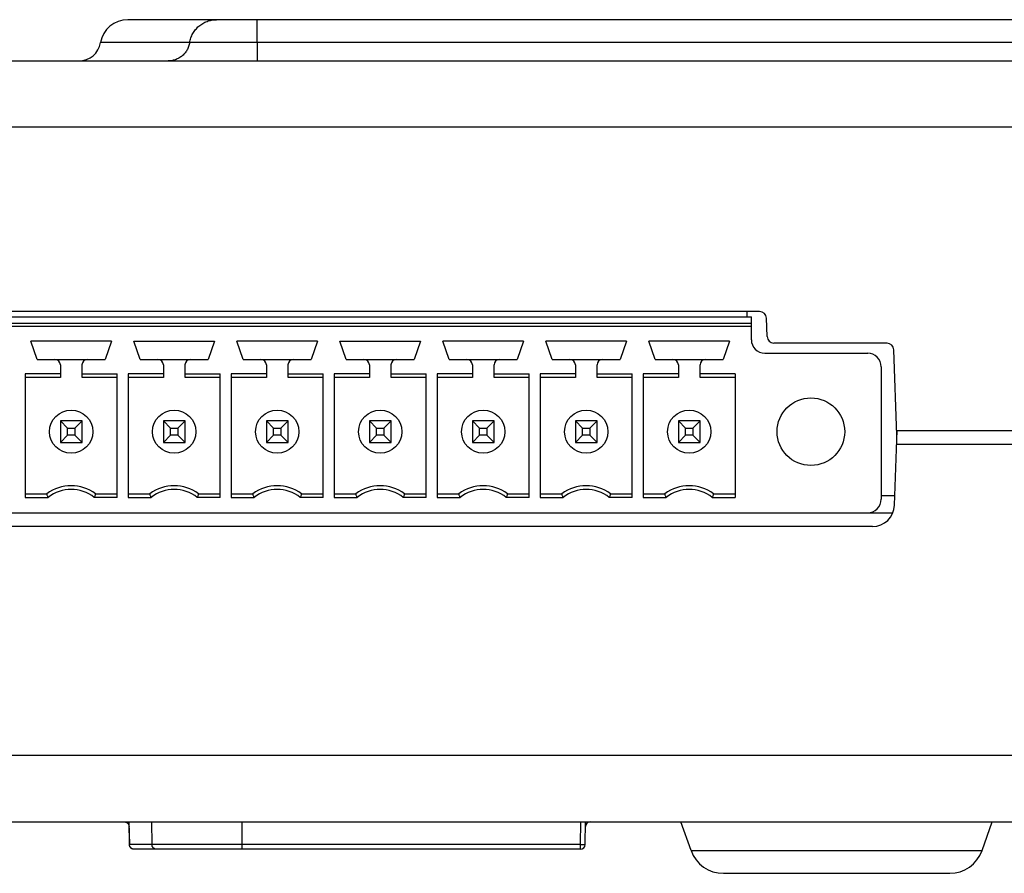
# Model space of a CAD drawing. Header units: inches. Extents: x 0 to 22, y 0 to 17.
# Tile 15 of 21: x 15.8 to 17.2, y 6.4 to 7.7. Entities that reach past the tile are written whole.
import ezdxf

# ---------------------------------------------------------------- set-up
doc = ezdxf.new("R2010")
doc.units = ezdxf.units.IN
doc.header["$LTSCALE"] = 1.21
doc.header["$MEASUREMENT"] = 0
doc.layers.get('0').update_dxf_attribs({"linetype": 'CONTINUOUS'})

msp = doc.modelspace()

# ---------------------------------------------------------------- linework, layer by layer
at = {"color": 7, "linetype": 'CONTINUOUS'}
for p, q in [((17.4158, 7.6546), (15.9274, 7.6546)), ((16.1157, 7.6213), (16.1157, 7.6546)), ((16.0176, 7.6213), (15.888, 7.6213)), ((17.2954, 7.6213), (16.1157, 7.6213)), ((11.1212, 7.5946), (17.2954, 7.5946)), ((17.2911, 7.4981), (11.1255, 7.4981)), ((16.8476, 7.2296), (14.393, 7.2296)), ((16.8288, 7.2296), (16.8289, 7.2221)), ((14.4046, 7.2221), (16.8357, 7.2221)), ((16.8357, 7.1886), (16.8357, 7.2221)), ((16.8585, 7.1933), (16.8576, 7.22)), ((16.8357, 7.2122), (14.4046, 7.2122)), ((14.4046, 7.2083), (16.8357, 7.2083)), ((15.9038, 7.1866), (15.7865, 7.1866)), ((15.7957, 7.1599), (15.7865, 7.1866)), ((15.9038, 7.1866), (15.8945, 7.1599)), ((15.9365, 7.1866), (16.0538, 7.1866)), ((15.9457, 7.1599), (15.9365, 7.1866)), ((16.0538, 7.1866), (16.0445, 7.1599)), ((16.2038, 7.1866), (16.0865, 7.1866)), ((16.0957, 7.1599), (16.0865, 7.1866)), ((16.2038, 7.1866), (16.1945, 7.1599)), ((16.2365, 7.1866), (16.3538, 7.1866)), ((16.2457, 7.1599), (16.2365, 7.1866)), ((16.3538, 7.1866), (16.3445, 7.1599)), ((16.5038, 7.1866), (16.3865, 7.1866)), ((16.3957, 7.1599), (16.3865, 7.1866)), ((16.5038, 7.1866), (16.4945, 7.1599)), ((16.6538, 7.1866), (16.5365, 7.1866)), ((16.5457, 7.1599), (16.5365, 7.1866)), ((16.6538, 7.1866), (16.6445, 7.1599)), ((16.8038, 7.1866), (16.6865, 7.1866)), ((16.6957, 7.1599), (16.6865, 7.1866)), ((16.8038, 7.1866), (16.7945, 7.1599)), ((17.0332, 7.1836), (16.8685, 7.1836)), ((17.0475, 7.0497), (17.0432, 7.174)), ((15.7957, 7.1599), (15.8945, 7.1599)), ((15.9457, 7.1599), (16.0445, 7.1599)), ((16.0957, 7.1599), (16.1945, 7.1599)), ((16.2457, 7.1599), (16.3445, 7.1599)), ((16.3957, 7.1599), (16.4945, 7.1599)), ((16.5457, 7.1599), (16.6445, 7.1599)), ((16.6957, 7.1599), (16.7945, 7.1599)), ((16.8553, 7.1689), (17.005, 7.1689)), ((15.8294, 7.152), (15.8294, 7.1335)), ((15.8609, 7.1335), (15.8609, 7.152)), ((15.9794, 7.152), (15.9794, 7.1335)), ((16.0109, 7.1335), (16.0109, 7.152)), ((16.1294, 7.152), (16.1294, 7.1335)), ((16.1609, 7.1335), (16.1609, 7.152)), ((16.2794, 7.152), (16.2794, 7.1335)), ((16.3109, 7.1335), (16.3109, 7.152)), ((16.4294, 7.152), (16.4294, 7.1335)), ((16.4609, 7.1335), (16.4609, 7.152)), ((16.5794, 7.152), (16.5794, 7.1335)), ((16.6109, 7.1335), (16.6109, 7.152)), ((16.7294, 7.152), (16.7294, 7.1335)), ((16.7609, 7.1335), (16.7609, 7.152)), ((17.0246, 7.1492), (17.0246, 6.9563)), ((15.8294, 7.1388), (15.778, 7.1388)), ((15.778, 7.1388), (15.778, 6.9589)), ((15.8294, 7.1335), (15.778, 7.1335)), ((15.8609, 7.1388), (15.9122, 7.1388)), ((15.9122, 7.1335), (15.8609, 7.1335)), ((15.9122, 6.9589), (15.9122, 7.1388)), ((15.9794, 7.1388), (15.928, 7.1388)), ((15.928, 7.1388), (15.928, 6.9589)), ((15.9794, 7.1335), (15.928, 7.1335)), ((16.0109, 7.1388), (16.0622, 7.1388)), ((16.0622, 7.1335), (16.0109, 7.1335)), ((16.0622, 6.9589), (16.0622, 7.1388)), ((16.1294, 7.1388), (16.078, 7.1388)), ((16.078, 7.1388), (16.078, 6.9589)), ((16.1294, 7.1335), (16.078, 7.1335)), ((16.1609, 7.1388), (16.2122, 7.1388)), ((16.2122, 7.1335), (16.1609, 7.1335)), ((16.2122, 6.9589), (16.2122, 7.1388)), ((16.2794, 7.1388), (16.228, 7.1388)), ((16.228, 7.1388), (16.228, 6.9589)), ((16.2794, 7.1335), (16.228, 7.1335)), ((16.3109, 7.1388), (16.3622, 7.1388)), ((16.3622, 7.1335), (16.3109, 7.1335)), ((16.3622, 6.9589), (16.3622, 7.1388)), ((16.4294, 7.1388), (16.378, 7.1388)), ((16.378, 7.1388), (16.378, 6.9589)), ((16.4294, 7.1335), (16.378, 7.1335)), ((16.4609, 7.1388), (16.5122, 7.1388)), ((16.5122, 7.1335), (16.4609, 7.1335)), ((16.5122, 6.9589), (16.5122, 7.1388)), ((16.5794, 7.1388), (16.528, 7.1388)), ((16.528, 7.1388), (16.528, 6.9589)), ((16.5794, 7.1335), (16.528, 7.1335)), ((16.6109, 7.1388), (16.6622, 7.1388)), ((16.6622, 7.1335), (16.6109, 7.1335)), ((16.6622, 6.9589), (16.6622, 7.1388)), ((16.7294, 7.1388), (16.678, 7.1388)), ((16.678, 7.1388), (16.678, 6.9589)), ((16.7294, 7.1335), (16.678, 7.1335)), ((16.8122, 7.1388), (16.7609, 7.1388)), ((16.8122, 7.1335), (16.7609, 7.1335)), ((16.8122, 7.1388), (16.8122, 6.9589)), ((15.8609, 7.0705), (15.8294, 7.0705)), ((15.8399, 7.0599), (15.8294, 7.0705)), ((15.8294, 7.0705), (15.8294, 7.039)), ((15.8503, 7.0599), (15.8609, 7.0705)), ((15.8609, 7.039), (15.8609, 7.0705)), ((16.0109, 7.0705), (15.9794, 7.0705)), ((15.9899, 7.0599), (15.9794, 7.0705)), ((15.9794, 7.0705), (15.9794, 7.039)), ((16.0003, 7.0599), (16.0109, 7.0705)), ((16.0109, 7.039), (16.0109, 7.0705)), ((16.1609, 7.0705), (16.1294, 7.0705)), ((16.1399, 7.0599), (16.1294, 7.0705)), ((16.1294, 7.0705), (16.1294, 7.039)), ((16.1503, 7.0599), (16.1609, 7.0705)), ((16.1609, 7.039), (16.1609, 7.0705)), ((16.3109, 7.0705), (16.2794, 7.0705)), ((16.2899, 7.0599), (16.2794, 7.0705)), ((16.2794, 7.0705), (16.2794, 7.039)), ((16.3003, 7.0599), (16.3109, 7.0705)), ((16.3109, 7.039), (16.3109, 7.0705)), ((16.4609, 7.0705), (16.4294, 7.0705)), ((16.4399, 7.0599), (16.4294, 7.0705)), ((16.4294, 7.0705), (16.4294, 7.039)), ((16.4503, 7.0599), (16.4609, 7.0705)), ((16.4609, 7.039), (16.4609, 7.0705)), ((16.6109, 7.0705), (16.5794, 7.0705)), ((16.5899, 7.0599), (16.5794, 7.0705)), ((16.5794, 7.0705), (16.5794, 7.039)), ((16.6003, 7.0599), (16.6109, 7.0705)), ((16.6109, 7.039), (16.6109, 7.0705)), ((16.7609, 7.0705), (16.7294, 7.0705)), ((16.7399, 7.0599), (16.7294, 7.0705)), ((16.7294, 7.0705), (16.7294, 7.039)), ((16.7503, 7.0599), (16.7609, 7.0705)), ((16.7609, 7.039), (16.7609, 7.0705)), ((15.8399, 7.0599), (15.8503, 7.0599)), ((15.8399, 7.0495), (15.8399, 7.0599)), ((15.8503, 7.0599), (15.8503, 7.0495)), ((15.9899, 7.0599), (16.0003, 7.0599)), ((15.9899, 7.0495), (15.9899, 7.0599)), ((16.0003, 7.0599), (16.0003, 7.0495)), ((16.1399, 7.0599), (16.1503, 7.0599)), ((16.1399, 7.0495), (16.1399, 7.0599)), ((16.1503, 7.0599), (16.1503, 7.0495)), ((16.2899, 7.0599), (16.3003, 7.0599)), ((16.2899, 7.0495), (16.2899, 7.0599)), ((16.3003, 7.0599), (16.3003, 7.0495)), ((16.4399, 7.0599), (16.4503, 7.0599)), ((16.4399, 7.0495), (16.4399, 7.0599)), ((16.4503, 7.0599), (16.4503, 7.0495)), ((16.5899, 7.0599), (16.6003, 7.0599)), ((16.5899, 7.0495), (16.5899, 7.0599)), ((16.6003, 7.0599), (16.6003, 7.0495)), ((16.7399, 7.0599), (16.7503, 7.0599)), ((16.7399, 7.0495), (16.7399, 7.0599)), ((16.7503, 7.0599), (16.7503, 7.0495)), ((17.044, 6.9475), (17.0478, 7.0566)), ((17.0473, 7.0566), (17.5301, 7.0566)), ((15.8294, 7.039), (15.8399, 7.0495)), ((15.8503, 7.0495), (15.8399, 7.0495)), ((15.8609, 7.039), (15.8503, 7.0495)), ((15.9794, 7.039), (15.9899, 7.0495)), ((16.0003, 7.0495), (15.9899, 7.0495)), ((16.0109, 7.039), (16.0003, 7.0495)), ((16.1294, 7.039), (16.1399, 7.0495)), ((16.1503, 7.0495), (16.1399, 7.0495)), ((16.1609, 7.039), (16.1503, 7.0495)), ((16.2794, 7.039), (16.2899, 7.0495)), ((16.3003, 7.0495), (16.2899, 7.0495)), ((16.3109, 7.039), (16.3003, 7.0495)), ((16.4294, 7.039), (16.4399, 7.0495)), ((16.4503, 7.0495), (16.4399, 7.0495)), ((16.4609, 7.039), (16.4503, 7.0495)), ((16.5794, 7.039), (16.5899, 7.0495)), ((16.6003, 7.0495), (16.5899, 7.0495)), ((16.6109, 7.039), (16.6003, 7.0495)), ((16.7294, 7.039), (16.7399, 7.0495)), ((16.7503, 7.0495), (16.7399, 7.0495)), ((16.7609, 7.039), (16.7503, 7.0495)), ((15.8294, 7.039), (15.8609, 7.039)), ((15.9794, 7.039), (16.0109, 7.039)), ((16.1294, 7.039), (16.1609, 7.039)), ((16.2794, 7.039), (16.3109, 7.039)), ((16.4294, 7.039), (16.4609, 7.039)), ((16.5794, 7.039), (16.6109, 7.039)), ((16.7294, 7.039), (16.7609, 7.039)), ((17.0471, 7.0366), (17.53, 7.0366)), ((15.778, 6.9642), (15.8097, 6.9642)), ((15.778, 6.9589), (15.8115, 6.9589)), ((15.9122, 6.9589), (15.8787, 6.9589)), ((15.8805, 6.9642), (15.9122, 6.9642)), ((15.928, 6.9642), (15.9597, 6.9642)), ((15.928, 6.9589), (15.9615, 6.9589)), ((16.0622, 6.9589), (16.0287, 6.9589)), ((16.0305, 6.9642), (16.0622, 6.9642)), ((16.078, 6.9642), (16.1097, 6.9642)), ((16.078, 6.9589), (16.1115, 6.9589)), ((16.2122, 6.9589), (16.1787, 6.9589)), ((16.1805, 6.9642), (16.2122, 6.9642)), ((16.228, 6.9642), (16.2597, 6.9642)), ((16.228, 6.9589), (16.2615, 6.9589)), ((16.3622, 6.9589), (16.3287, 6.9589)), ((16.3305, 6.9642), (16.3622, 6.9642)), ((16.378, 6.9642), (16.4097, 6.9642)), ((16.378, 6.9589), (16.4115, 6.9589)), ((16.5122, 6.9589), (16.4787, 6.9589)), ((16.4805, 6.9642), (16.5122, 6.9642)), ((16.528, 6.9642), (16.5597, 6.9642)), ((16.528, 6.9589), (16.5615, 6.9589)), ((16.6622, 6.9589), (16.6287, 6.9589)), ((16.6305, 6.9642), (16.6622, 6.9642)), ((16.678, 6.9642), (16.7097, 6.9642)), ((16.678, 6.9589), (16.7115, 6.9589)), ((16.7787, 6.9589), (16.8122, 6.9589)), ((16.7805, 6.9642), (16.8122, 6.9642)), ((17.0445, 6.9612), (17.0246, 6.9612)), ((11.3745, 6.9366), (17.0416, 6.9366)), ((17.012, 6.9166), (11.4042, 6.9166)), ((17.2945, 6.5831), (11.1256, 6.5831)), ((10.9992, 6.4866), (17.5248, 6.4866)), ((15.9292, 6.4866), (15.9299, 6.4535)), ((15.93, 6.4535), (15.9293, 6.4866)), ((15.9621, 6.4866), (15.9627, 6.4535)), ((16.0942, 6.4466), (16.0942, 6.4866)), ((16.5867, 6.4535), (16.5872, 6.4866)), ((16.5937, 6.4535), (16.5942, 6.4866)), ((16.7478, 6.4448), (16.7329, 6.4866)), ((17.1715, 6.4448), (17.1864, 6.4866)), ((15.9299, 6.453), (15.9299, 6.4535)), ((16.5867, 6.4535), (15.93, 6.4535)), ((16.5867, 6.4466), (16.5867, 6.4535)), ((15.936, 6.4467), (15.9351, 6.4469)), ((15.9369, 6.4466), (15.936, 6.4467)), ((16.5867, 6.4466), (15.9369, 6.4466)), ((16.7478, 6.4448), (17.1715, 6.4448)), ((16.7949, 6.4116), (17.1244, 6.4116))]:
    msp.add_line(p, q, dxfattribs=at)
for points in [[(15.9223, 6.4866), (15.9226, 6.4866), (15.9229, 6.4866), (15.9231, 6.4866), (15.9234, 6.4865), (15.9238, 6.4865), (15.9241, 6.4864), (15.9244, 6.4863), (15.9248, 6.4862), (15.9251, 6.4861), (15.9255, 6.4859), (15.9258, 6.4857), (15.9262, 6.4855), (15.9266, 6.4852), (15.9269, 6.4849), (15.9273, 6.4846), (15.9277, 6.4842), (15.928, 6.4837), (15.9284, 6.4832), (15.9287, 6.4826), (15.929, 6.4819), (15.9292, 6.4812), (15.9293, 6.4803), (15.9293, 6.4798)], [(15.9343, 6.4471), (15.9335, 6.4475), (15.9328, 6.4479), (15.9322, 6.4484), (15.9316, 6.449), (15.9311, 6.4497), (15.9306, 6.4504), (15.9303, 6.4512), (15.93, 6.4521), (15.9299, 6.453)], [(15.9351, 6.4469), (15.9342, 6.4471), (15.9334, 6.4475), (15.9327, 6.448), (15.932, 6.4486), (15.9314, 6.4493), (15.9308, 6.4501), (15.9304, 6.4509), (15.9301, 6.4518), (15.9299, 6.4527), (15.9299, 6.4529)]]:
    msp.add_lwpolyline(points, dxfattribs=at)
for centre, radius in [((16.9223, 7.0547), 0.0492), ((15.8451, 7.0547), 0.0315), ((15.9951, 7.0547), 0.0315), ((16.1451, 7.0547), 0.0315), ((16.2951, 7.0547), 0.0315), ((16.4451, 7.0547), 0.0315), ((16.5951, 7.0547), 0.0315), ((16.7451, 7.0547), 0.0315)]:
    msp.add_circle(centre, radius, dxfattribs=at)
for centre, radius, start, end in [((15.9274, 7.6146), 0.04, 90, 170.4059), ((15.8564, 7.6266), 0.032, 270, 350.4059), ((16.8476, 7.2196), 0.01, 2, 90), ((16.8553, 7.1886), 0.0197, 180, 270), ((16.8685, 7.1936), 0.01, 182, 270), ((17.0332, 7.1736), 0.01, 2, 90), ((15.8215, 7.152), 0.00787, 0, 90), ((15.8687, 7.152), 0.00787, 90, 180), ((15.9715, 7.152), 0.00787, 0, 90), ((16.0187, 7.152), 0.00787, 90, 180), ((16.1215, 7.152), 0.00787, 0, 90), ((16.1687, 7.152), 0.00787, 90, 180), ((16.2715, 7.152), 0.00787, 0, 90), ((16.3187, 7.152), 0.00787, 90, 180), ((16.4215, 7.152), 0.00787, 0, 90), ((16.4687, 7.152), 0.00787, 90, 180), ((16.5715, 7.152), 0.00787, 0, 90), ((16.6187, 7.152), 0.00787, 90, 180), ((16.7215, 7.152), 0.00787, 0, 90), ((16.7687, 7.152), 0.00787, 90, 180), ((17.005, 7.1492), 0.0197, 0, 90), ((15.8451, 6.9169), 0.0591, 53.1301, 126.8699), ((15.8451, 6.9169), 0.0538, 51.2958, 128.7042), ((15.9951, 6.9169), 0.0591, 53.1301, 126.8699), ((15.9951, 6.9169), 0.0538, 51.2958, 128.7042), ((16.1451, 6.9169), 0.0591, 53.1301, 126.8699), ((16.1451, 6.9169), 0.0538, 51.2958, 128.7042), ((16.2951, 6.9169), 0.0591, 53.1301, 126.8699), ((16.2951, 6.9169), 0.0538, 51.2958, 128.7042), ((16.4451, 6.9169), 0.0591, 53.1301, 126.8699), ((16.4451, 6.9169), 0.0538, 51.2958, 128.7042), ((16.5951, 6.9169), 0.0591, 53.1301, 126.8699), ((16.5951, 6.9169), 0.0538, 51.2958, 128.7042), ((16.7451, 6.9169), 0.0591, 53.1301, 126.8699), ((16.7451, 6.9169), 0.0538, 51.2958, 128.7042), ((17.005, 6.9563), 0.0197, 270, 360), ((17.012, 6.9486), 0.032, 270, 358), ((16.6011, 6.4796), 0.007, 90, 179), ((16.5867, 6.4536), 0.007, 270, 359), ((16.7949, 6.4616), 0.05, 199.6538, 270), ((17.1244, 6.4616), 0.05, 270, 340.3462)]:
    msp.add_arc(centre, radius, start, end, dxfattribs=at)
for points, knots in [([(16.0176, 7.6213), (16.0178, 7.6224), (16.0183, 7.6247), (16.0193, 7.6281), (16.0206, 7.6313), (16.0222, 7.6345), (16.0241, 7.6374), (16.0262, 7.6402), (16.0285, 7.6428), (16.031, 7.6452), (16.0338, 7.6474), (16.0367, 7.6493), (16.0398, 7.6509), (16.043, 7.6522), (16.0463, 7.6533), (16.0496, 7.6541), (16.0531, 7.6545), (16.0554, 7.6546), (16.0565, 7.6546)], [0, 0, 0, 0, 0.062933, 0.12583, 0.188681, 0.251477, 0.314208, 0.376872, 0.439462, 0.501979, 0.564423, 0.626798, 0.689108, 0.75136, 0.813565, 0.875732, 0.937873, 1, 1, 1, 1]), ([(16.0176, 7.6213), (16.0175, 7.6203), (16.017, 7.6184), (16.0162, 7.6155), (16.015, 7.6127), (16.0136, 7.6101), (16.012, 7.6076), (16.0101, 7.6053), (16.008, 7.6032), (16.0058, 7.6012), (16.0033, 7.5995), (16.0008, 7.598), (15.9981, 7.5968), (15.9953, 7.5958), (15.9924, 7.5951), (15.9895, 7.5947), (15.9875, 7.5946), (15.9865, 7.5946)], [0, 0, 0, 0, 0.067115, 0.134193, 0.201219, 0.268182, 0.335072, 0.401884, 0.468613, 0.535259, 0.601823, 0.668313, 0.734736, 0.801103, 0.867427, 0.933721, 1, 1, 1, 1]), ([(16.1157, 7.6213), (16.1134, 7.6213), (16.1087, 7.6213), (16.1017, 7.6213), (16.0949, 7.6213), (16.0881, 7.6213), (16.0815, 7.6213), (16.075, 7.6213), (16.0687, 7.6213), (16.0627, 7.6213), (16.057, 7.6213), (16.0515, 7.6213), (16.0464, 7.6213), (16.0415, 7.6213), (16.0371, 7.6213), (16.033, 7.6213), (16.0294, 7.6213), (16.0262, 7.6213), (16.0234, 7.6213), (16.021, 7.6213), (16.0192, 7.6213), (16.0181, 7.6213), (16.0176, 7.6213)], [0, 0, 0, 0, 0.071502, 0.142608, 0.212927, 0.282105, 0.349822, 0.415767, 0.47963, 0.541111, 0.599918, 0.655761, 0.708359, 0.757474, 0.802875, 0.84433, 0.881627, 0.914592, 0.943055, 0.966847, 0.985856, 1, 1, 1, 1]), ([(16.1157, 7.6213), (16.1157, 7.6203), (16.1157, 7.6184), (16.1157, 7.6156), (16.1157, 7.6128), (16.1157, 7.6102), (16.1157, 7.6077), (16.1157, 7.6054), (16.1157, 7.6033), (16.1157, 7.6013), (16.1157, 7.5996), (16.1157, 7.5982), (16.1157, 7.5969), (16.1157, 7.596), (16.1157, 7.5953), (16.1157, 7.5949), (16.1157, 7.5947), (16.1157, 7.5946)], [0, 0, 0, 0, 0.109637, 0.216581, 0.319884, 0.418643, 0.511993, 0.599118, 0.679255, 0.751701, 0.815824, 0.871062, 0.916934, 0.953035, 0.979049, 0.994749, 1, 1, 1, 1]), ([(15.8115, 6.9589), (15.8113, 6.9595), (15.8109, 6.9606), (15.8103, 6.9624), (15.8099, 6.9636), (15.8097, 6.9642)], [0, 0, 0, 0, 0.327769, 0.661104, 1, 1, 1, 1]), ([(15.8805, 6.9642), (15.8803, 6.9636), (15.8799, 6.9624), (15.8793, 6.9606), (15.8789, 6.9595), (15.8787, 6.9589)], [0, 0, 0, 0, 0.338759, 0.672094, 1, 1, 1, 1]), ([(15.9615, 6.9589), (15.9613, 6.9595), (15.9609, 6.9606), (15.9603, 6.9624), (15.9599, 6.9636), (15.9597, 6.9642)], [0, 0, 0, 0, 0.327769, 0.661104, 1, 1, 1, 1]), ([(16.0305, 6.9642), (16.0303, 6.9636), (16.0299, 6.9624), (16.0293, 6.9606), (16.0289, 6.9595), (16.0287, 6.9589)], [0, 0, 0, 0, 0.338759, 0.672094, 1, 1, 1, 1]), ([(16.1115, 6.9589), (16.1113, 6.9595), (16.1109, 6.9606), (16.1103, 6.9624), (16.1099, 6.9636), (16.1097, 6.9642)], [0, 0, 0, 0, 0.327769, 0.661104, 1, 1, 1, 1]), ([(16.1805, 6.9642), (16.1803, 6.9636), (16.1799, 6.9624), (16.1793, 6.9606), (16.1789, 6.9595), (16.1787, 6.9589)], [0, 0, 0, 0, 0.338759, 0.672094, 1, 1, 1, 1]), ([(16.2615, 6.9589), (16.2613, 6.9595), (16.2609, 6.9606), (16.2603, 6.9624), (16.2599, 6.9636), (16.2597, 6.9642)], [0, 0, 0, 0, 0.327769, 0.661104, 1, 1, 1, 1]), ([(16.3305, 6.9642), (16.3303, 6.9636), (16.3299, 6.9624), (16.3293, 6.9606), (16.3289, 6.9595), (16.3287, 6.9589)], [0, 0, 0, 0, 0.338759, 0.672094, 1, 1, 1, 1]), ([(16.4115, 6.9589), (16.4113, 6.9595), (16.4109, 6.9606), (16.4103, 6.9624), (16.4099, 6.9636), (16.4097, 6.9642)], [0, 0, 0, 0, 0.327769, 0.661104, 1, 1, 1, 1]), ([(16.4805, 6.9642), (16.4803, 6.9636), (16.4799, 6.9624), (16.4793, 6.9606), (16.4789, 6.9595), (16.4787, 6.9589)], [0, 0, 0, 0, 0.338759, 0.672094, 1, 1, 1, 1]), ([(16.5615, 6.9589), (16.5613, 6.9595), (16.5609, 6.9606), (16.5603, 6.9624), (16.5599, 6.9636), (16.5597, 6.9642)], [0, 0, 0, 0, 0.327769, 0.661104, 1, 1, 1, 1]), ([(16.6305, 6.9642), (16.6303, 6.9636), (16.6299, 6.9624), (16.6293, 6.9606), (16.6289, 6.9595), (16.6287, 6.9589)], [0, 0, 0, 0, 0.338759, 0.672094, 1, 1, 1, 1]), ([(16.7115, 6.9589), (16.7113, 6.9595), (16.7109, 6.9606), (16.7103, 6.9624), (16.7099, 6.9636), (16.7097, 6.9642)], [0, 0, 0, 0, 0.327769, 0.661104, 1, 1, 1, 1]), ([(16.7805, 6.9642), (16.7803, 6.9636), (16.7799, 6.9624), (16.7793, 6.9606), (16.7789, 6.9595), (16.7787, 6.9589)], [0, 0, 0, 0, 0.338759, 0.672094, 1, 1, 1, 1]), ([(15.9299, 6.4535), (15.9299, 6.4535), (15.9299, 6.4535), (15.93, 6.4535), (15.93, 6.4535)], [0, 0, 0, 0, 0.004844, 1, 1, 1, 1]), ([(15.936, 6.4467), (15.9357, 6.4467), (15.9351, 6.4468), (15.9343, 6.4471), (15.9335, 6.4475), (15.9328, 6.448), (15.9321, 6.4486), (15.9315, 6.4493), (15.931, 6.45), (15.9305, 6.4508), (15.9302, 6.4517), (15.93, 6.4526), (15.93, 6.4532), (15.93, 6.4535)], [0, 0, 0, 0, 0.087078, 0.174873, 0.263601, 0.353591, 0.444887, 0.537296, 0.630452, 0.72387, 0.81699, 0.909227, 1, 1, 1, 1]), ([(15.9696, 6.4466), (15.9693, 6.4466), (15.9687, 6.4467), (15.9678, 6.4468), (15.967, 6.4471), (15.9662, 6.4475), (15.9654, 6.448), (15.9647, 6.4486), (15.9641, 6.4493), (15.9636, 6.4501), (15.9632, 6.4509), (15.9629, 6.4517), (15.9628, 6.4526), (15.9627, 6.4532), (15.9627, 6.4535)], [0, 0, 0, 0, 0.082443, 0.164947, 0.247568, 0.330354, 0.413342, 0.496555, 0.580002, 0.663675, 0.747553, 0.831598, 0.915766, 1, 1, 1, 1]), ([(16.5867, 6.4535), (16.587, 6.4535), (16.5875, 6.4535), (16.5884, 6.4535), (16.5893, 6.4535), (16.5901, 6.4535), (16.5908, 6.4535), (16.5915, 6.4535), (16.5921, 6.4535), (16.5927, 6.4535), (16.5931, 6.4535), (16.5934, 6.4535), (16.5935, 6.4535), (16.5937, 6.4535), (16.5937, 6.4535)], [0, 0, 0, 0, 0.127722, 0.252481, 0.373477, 0.489426, 0.598529, 0.698608, 0.787343, 0.862529, 0.922326, 0.965439, 0.991257, 1, 1, 1, 1])]:
    msp.add_open_spline(points, degree=3, knots=knots, dxfattribs=at)
msp.add_open_spline([(15.9369, 6.4466), (15.9366, 6.4466), (15.9363, 6.4466), (15.936, 6.4467)], degree=3, dxfattribs=at)

doc.saveas('drawing.dxf')
